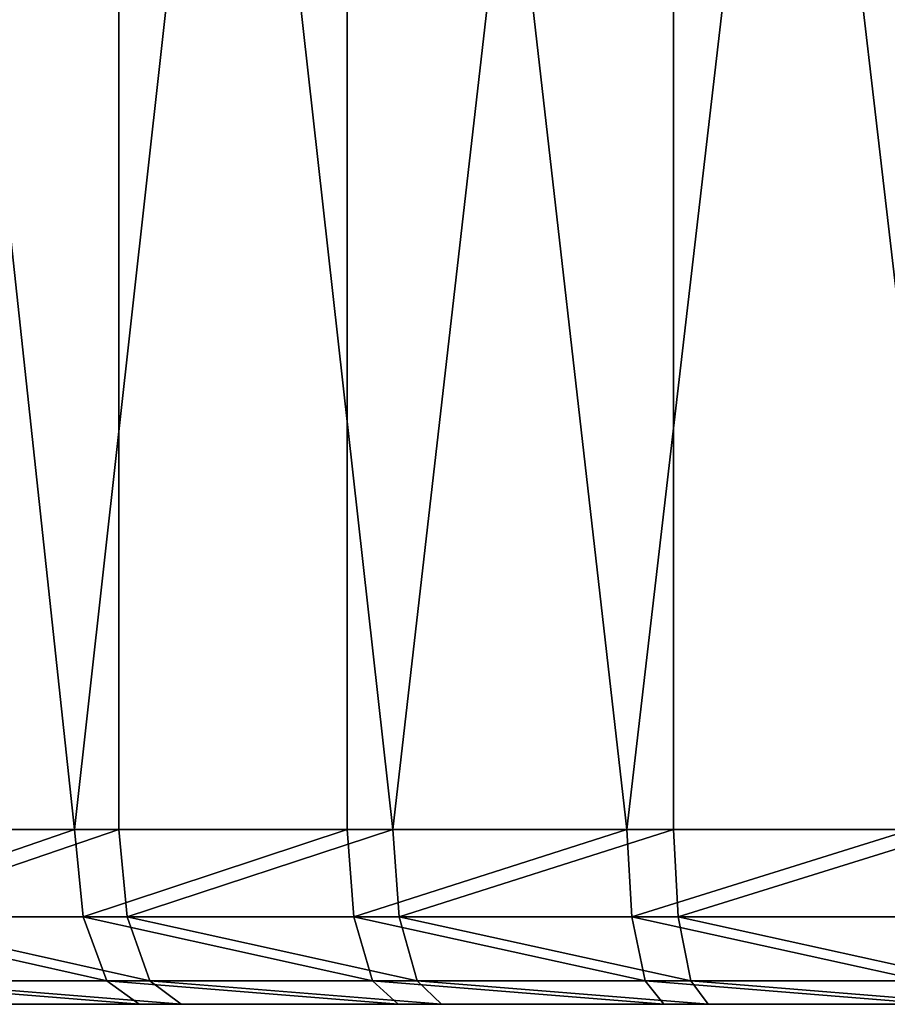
# Model space of a CAD drawing. Header units: millimetres. Extents: x 0 to 178, y -223 to 0.
# Tile 211 of 217: x 74 to 84, y -30 to -19. Entities that reach past the tile are written whole.
import ezdxf

# ---------------------------------------------------------------- set-up
doc = ezdxf.new("R2010")
doc.units = ezdxf.units.MM
doc.header["$LTSCALE"] = 25.4
doc.layers.get('0').update_dxf_attribs({"true_color": 0xff5454})

# ---------------------------------------------------------------- blocks, each defined once
blk = doc.blocks.new('VETRO-I-9132.STL#1')
at = {"color": 250, "true_color": 0x262626}
mesh = blk.add_polyface(dxfattribs=at)
corners = [(90.017, 239.983, -37.362), (86.981, 211.983, -36.054), (84.062, 239.983, -34.501)]
mesh.append_faces([[corners[k] for k in face] for face in [(0, 1, 2)]], dxfattribs={"color": 250})
mesh = blk.add_polyface(dxfattribs=at)
corners = [(89.51, 211.983, 37.164), (86.491, 239.983, 35.815), (86.491, 211.983, 35.815)]
mesh.append_faces([[corners[k] for k in face] for face in [(0, 1, 2)]], dxfattribs={"color": 250})
mesh = blk.add_polyface(dxfattribs=at)
corners = [(92.629, 239.983, 38.259), (86.491, 239.983, 35.815), (89.51, 211.983, 37.164)]
mesh.append_faces([[corners[k] for k in face] for face in [(0, 1, 2)]], dxfattribs={"color": 250})
mesh = blk.add_polyface(dxfattribs=at)
corners = [(90.017, 211.983, -37.362), (86.981, 211.983, -36.054), (90.017, 239.983, -37.362)]
mesh.append_faces([[corners[k] for k in face] for face in [(0, 1, 2)]], dxfattribs={"color": 250})
mesh = blk.add_polyface(dxfattribs=at)
corners = [(92.629, 239.983, 38.259), (89.51, 211.983, 37.164), (92.629, 211.983, 38.259)]
mesh.append_faces([[corners[k] for k in face] for face in [(0, 1, 2)]], dxfattribs={"color": 250})
mesh = blk.add_polyface(dxfattribs=at)
corners = [(96.362, 239.983, -39.204), (93.151, 211.983, -38.414), (90.017, 239.983, -37.362)]
mesh.append_faces([[corners[k] for k in face] for face in [(0, 1, 2)]], dxfattribs={"color": 250})
mesh = blk.add_polyface(dxfattribs=at)
corners = [(93.151, 211.983, -38.414), (90.017, 211.983, -37.362), (90.017, 239.983, -37.362)]
mesh.append_faces([[corners[k] for k in face] for face in [(0, 1, 2)]], dxfattribs={"color": 250})
mesh = blk.add_polyface(dxfattribs=at)
corners = [(95.829, 211.983, 39.092), (92.629, 239.983, 38.259), (92.629, 211.983, 38.259)]
mesh.append_faces([[corners[k] for k in face] for face in [(0, 1, 2)]], dxfattribs={"color": 250})
mesh = blk.add_polyface(dxfattribs=at)
corners = [(99.086, 239.983, 39.658), (92.629, 239.983, 38.259), (95.829, 211.983, 39.092)]
mesh.append_faces([[corners[k] for k in face] for face in [(0, 1, 2)]], dxfattribs={"color": 250})
mesh = blk.add_polyface(dxfattribs=at)
corners = [(96.362, 211.983, -39.204), (93.151, 211.983, -38.414), (96.362, 239.983, -39.204)]
mesh.append_faces([[corners[k] for k in face] for face in [(0, 1, 2)]], dxfattribs={"color": 250})
mesh = blk.add_polyface(dxfattribs=at)
corners = [(99.086, 239.983, 39.658), (95.829, 211.983, 39.092), (99.086, 211.983, 39.658)]
mesh.append_faces([[corners[k] for k in face] for face in [(0, 1, 2)]], dxfattribs={"color": 250})
mesh = blk.add_polyface(dxfattribs=at)
corners = [(102.923, 239.983, -39.976), (99.626, 211.983, -39.726), (96.362, 239.983, -39.204)]
mesh.append_faces([[corners[k] for k in face] for face in [(0, 1, 2)]], dxfattribs={"color": 250})
mesh = blk.add_polyface(dxfattribs=at)
corners = [(99.626, 211.983, -39.726), (96.362, 211.983, -39.204), (96.362, 239.983, -39.204)]
mesh.append_faces([[corners[k] for k in face] for face in [(0, 1, 2)]], dxfattribs={"color": 250})
mesh = blk.add_polyface(dxfattribs=at)
corners = [(86.611, 210.983, 35.575), (89.51, 211.983, 37.164), (86.491, 211.983, 35.815), (89.609, 210.983, 36.915)]
mesh.append_faces([[corners[k] for k in face] for face in [(0, 1, 2), (1, 0, 3)]], dxfattribs={"vtx0": -1, "color": 250})
mesh = blk.add_polyface(dxfattribs=at)
corners = [(90.017, 211.983, -37.362), (87.097, 210.983, -35.813), (86.981, 211.983, -36.054), (90.113, 210.983, -37.111)]
mesh.append_faces([[corners[k] for k in face] for face in [(0, 1, 2), (1, 0, 3)]], dxfattribs={"vtx0": -1, "color": 250})
mesh = blk.add_polyface(dxfattribs=at)
corners = [(89.609, 210.983, 36.915), (92.629, 211.983, 38.259), (89.51, 211.983, 37.164), (92.708, 210.983, 38.002)]
mesh.append_faces([[corners[k] for k in face] for face in [(0, 1, 2), (1, 0, 3)]], dxfattribs={"vtx0": -1, "color": 250})
mesh = blk.add_polyface(dxfattribs=at)
corners = [(93.151, 211.983, -38.414), (90.113, 210.983, -37.111), (90.017, 211.983, -37.362), (93.226, 210.983, -38.157)]
mesh.append_faces([[corners[k] for k in face] for face in [(0, 1, 2), (1, 0, 3)]], dxfattribs={"vtx0": -1, "color": 250})
mesh = blk.add_polyface(dxfattribs=at)
corners = [(92.708, 210.983, 38.002), (95.829, 211.983, 39.092), (92.629, 211.983, 38.259), (95.885, 210.983, 38.83)]
mesh.append_faces([[corners[k] for k in face] for face in [(0, 1, 2), (1, 0, 3)]], dxfattribs={"vtx0": -1, "color": 250})
mesh = blk.add_polyface(dxfattribs=at)
corners = [(96.362, 211.983, -39.204), (93.226, 210.983, -38.157), (93.151, 211.983, -38.414), (96.415, 210.983, -38.941)]
mesh.append_faces([[corners[k] for k in face] for face in [(0, 1, 2), (1, 0, 3)]], dxfattribs={"vtx0": -1, "color": 250})
mesh = blk.add_polyface(dxfattribs=at)
corners = [(95.885, 210.983, 38.83), (99.086, 211.983, 39.658), (95.829, 211.983, 39.092), (99.121, 210.983, 39.393)]
mesh.append_faces([[corners[k] for k in face] for face in [(0, 1, 2), (1, 0, 3)]], dxfattribs={"vtx0": -1, "color": 250})
mesh = blk.add_polyface(dxfattribs=at)
corners = [(99.626, 211.983, -39.726), (96.415, 210.983, -38.941), (96.362, 211.983, -39.204), (99.657, 210.983, -39.459)]
mesh.append_faces([[corners[k] for k in face] for face in [(0, 1, 2), (1, 0, 3)]], dxfattribs={"vtx0": -1, "color": 250})
mesh = blk.add_polyface(dxfattribs=at)
corners = [(89.88, 210.251, 36.235), (86.611, 210.983, 35.575), (86.937, 210.251, 34.92), (89.609, 210.983, 36.915)]
mesh.append_faces([[corners[k] for k in face] for face in [(0, 1, 2), (1, 0, 3)]], dxfattribs={"vtx0": -1, "color": 250})
mesh = blk.add_polyface(dxfattribs=at)
corners = [(90.374, 210.251, -36.428), (87.097, 210.983, -35.813), (90.113, 210.983, -37.111), (87.414, 210.251, -35.153)]
mesh.append_faces([[corners[k] for k in face] for face in [(0, 1, 2), (1, 0, 3)]], dxfattribs={"vtx0": -1, "color": 250})
mesh = blk.add_polyface(dxfattribs=at)
corners = [(92.921, 210.251, 37.302), (89.609, 210.983, 36.915), (89.88, 210.251, 36.235), (92.708, 210.983, 38.002)]
mesh.append_faces([[corners[k] for k in face] for face in [(0, 1, 2), (1, 0, 3)]], dxfattribs={"vtx0": -1, "color": 250})
mesh = blk.add_polyface(dxfattribs=at)
corners = [(93.43, 210.251, -37.454), (90.113, 210.983, -37.111), (93.226, 210.983, -38.157), (90.374, 210.251, -36.428)]
mesh.append_faces([[corners[k] for k in face] for face in [(0, 1, 2), (1, 0, 3)]], dxfattribs={"vtx0": -1, "color": 250})
mesh = blk.add_polyface(dxfattribs=at)
corners = [(96.04, 210.251, 38.115), (92.708, 210.983, 38.002), (92.921, 210.251, 37.302), (95.885, 210.983, 38.83)]
mesh.append_faces([[corners[k] for k in face] for face in [(0, 1, 2), (1, 0, 3)]], dxfattribs={"vtx0": -1, "color": 250})
mesh = blk.add_polyface(dxfattribs=at)
corners = [(96.56, 210.251, -38.224), (93.226, 210.983, -38.157), (96.415, 210.983, -38.941), (93.43, 210.251, -37.454)]
mesh.append_faces([[corners[k] for k in face] for face in [(0, 1, 2), (1, 0, 3)]], dxfattribs={"vtx0": -1, "color": 250})
mesh = blk.add_polyface(dxfattribs=at)
corners = [(99.216, 210.251, 38.667), (95.885, 210.983, 38.83), (96.04, 210.251, 38.115), (99.121, 210.983, 39.393)]
mesh.append_faces([[corners[k] for k in face] for face in [(0, 1, 2), (1, 0, 3)]], dxfattribs={"vtx0": -1, "color": 250})
mesh = blk.add_polyface(dxfattribs=at)
corners = [(99.743, 210.251, -38.732), (96.415, 210.983, -38.941), (99.657, 210.983, -39.459), (96.56, 210.251, -38.224)]
mesh.append_faces([[corners[k] for k in face] for face in [(0, 1, 2), (1, 0, 3)]], dxfattribs={"vtx0": -1, "color": 250})
mesh = blk.add_polyface(dxfattribs=at)
corners = [(90.25, 209.983, 35.306), (86.937, 210.251, 34.92), (87.382, 209.983, 34.024), (89.88, 210.251, 36.235)]
mesh.append_faces([[corners[k] for k in face] for face in [(0, 1, 2), (1, 0, 3)]], dxfattribs={"vtx0": -1, "color": 250})
mesh = blk.add_polyface(dxfattribs=at)
corners = [(90.732, 209.983, -35.494), (87.414, 210.251, -35.153), (90.374, 210.251, -36.428), (87.847, 209.983, -34.252)]
mesh.append_faces([[corners[k] for k in face] for face in [(0, 1, 2), (1, 0, 3)]], dxfattribs={"vtx0": -1, "color": 250})
mesh = blk.add_polyface(dxfattribs=at)
corners = [(93.213, 209.983, 36.346), (89.88, 210.251, 36.235), (90.25, 209.983, 35.306), (92.921, 210.251, 37.302)]
mesh.append_faces([[corners[k] for k in face] for face in [(0, 1, 2), (1, 0, 3)]], dxfattribs={"vtx0": -1, "color": 250})
mesh = blk.add_polyface(dxfattribs=at)
corners = [(93.709, 209.983, -36.493), (90.374, 210.251, -36.428), (93.43, 210.251, -37.454), (90.732, 209.983, -35.494)]
mesh.append_faces([[corners[k] for k in face] for face in [(0, 1, 2), (1, 0, 3)]], dxfattribs={"vtx0": -1, "color": 250})
mesh = blk.add_polyface(dxfattribs=at)
corners = [(96.252, 209.983, 37.137), (92.921, 210.251, 37.302), (93.213, 209.983, 36.346), (96.04, 210.251, 38.115)]
mesh.append_faces([[corners[k] for k in face] for face in [(0, 1, 2), (1, 0, 3)]], dxfattribs={"vtx0": -1, "color": 250})
mesh = blk.add_polyface(dxfattribs=at)
corners = [(96.759, 209.983, -37.243), (93.43, 210.251, -37.454), (96.56, 210.251, -38.224), (93.709, 209.983, -36.493)]
mesh.append_faces([[corners[k] for k in face] for face in [(0, 1, 2), (1, 0, 3)]], dxfattribs={"vtx0": -1, "color": 250})
mesh = blk.add_polyface(dxfattribs=at)
corners = [(99.347, 209.983, 37.675), (96.04, 210.251, 38.115), (96.252, 209.983, 37.137), (99.216, 210.251, 38.667)]
mesh.append_faces([[corners[k] for k in face] for face in [(0, 1, 2), (1, 0, 3)]], dxfattribs={"vtx0": -1, "color": 250})
mesh = blk.add_polyface(dxfattribs=at)
corners = [(99.86, 209.983, -37.739), (96.56, 210.251, -38.224), (99.743, 210.251, -38.732), (96.759, 209.983, -37.243)]
mesh.append_faces([[corners[k] for k in face] for face in [(0, 1, 2), (1, 0, 3)]], dxfattribs={"vtx0": -1, "color": 250})
mesh = blk.add_polyface(dxfattribs=at)
corners = [(106.132, 209.983, -37.956), (99.86, 209.983, -37.739), (102.992, 209.983, -37.977), (109.26, 209.983, -37.675), (96.759, 209.983, -37.243), (112.355, 209.983, -37.137), (93.709, 209.983, -36.493), (115.394, 209.983, -36.346), (90.732, 209.983, -35.494), (118.357, 209.983, -35.306), (87.847, 209.983, -34.252), (121.225, 209.983, -34.024), (85.075, 209.983, -32.776), (123.977, 209.983, -32.511), (82.434, 209.983, -31.076), (126.594, 209.983, -30.775), (79.942, 209.983, -29.164), (129.06, 209.983, -28.829), (77.617, 209.983, -27.052), (131.356, 209.983, -26.687), (75.474, 209.983, -24.756), (133.467, 209.983, -24.361), (73.528, 209.983, -22.291), (135.379, 209.983, -21.87), (71.793, 209.983, -19.673), (137.079, 209.983, -19.229), (70.279, 209.983, -16.921), (138.555, 209.983, -16.457), (68.998, 209.983, -14.054), (139.797, 209.983, -13.572), (67.958, 209.983, -11.09), (140.797, 209.983, -10.595), (67.166, 209.983, -8.051), (141.547, 209.983, -7.545), (66.628, 209.983, -4.957), (142.043, 209.983, -4.444), (66.348, 209.983, -1.829), (142.281, 209.983, -1.312), (66.326, 209.983, 1.312), (142.259, 209.983, 1.829), (66.564, 209.983, 4.444), (141.979, 209.983, 4.957), (67.06, 209.983, 7.545), (141.441, 209.983, 8.051), (67.81, 209.983, 10.595), (140.649, 209.983, 11.09), (68.81, 209.983, 13.572), (139.609, 209.983, 14.054), (70.052, 209.983, 16.457), (138.328, 209.983, 16.921), (71.528, 209.983, 19.229), (136.814, 209.983, 19.673), (73.228, 209.983, 21.87), (135.079, 209.983, 22.291), (75.14, 209.983, 24.361), (133.133, 209.983, 24.756), (77.251, 209.983, 26.687), (130.99, 209.983, 27.052), (79.547, 209.983, 28.829), (128.665, 209.983, 29.164), (82.013, 209.983, 30.775), (126.173, 209.983, 31.076), (84.63, 209.983, 32.511), (123.532, 209.983, 32.776), (87.382, 209.983, 34.024), (120.76, 209.983, 34.252), (90.25, 209.983, 35.306), (117.876, 209.983, 35.494), (93.213, 209.983, 36.346), (114.898, 209.983, 36.493), (96.252, 209.983, 37.137), (111.848, 209.983, 37.243), (99.347, 209.983, 37.675), (108.747, 209.983, 37.739), (102.475, 209.983, 37.956), (105.615, 209.983, 37.977)]
mesh.append_faces([[corners[k] for k in face] for face in [(0, 1, 2), (74, 73, 75)]], dxfattribs={"vtx0": -1, "color": 250})
mesh.append_faces([[corners[k] for k in face] for face in [(1, 3, 4), (4, 5, 6), (6, 7, 8), (8, 9, 10), (10, 11, 12), (12, 13, 14), (14, 15, 16), (16, 17, 18), (18, 19, 20), (20, 21, 22), (22, 23, 24), (24, 25, 26), (26, 27, 28), (28, 29, 30), (30, 31, 32), (32, 33, 34), (34, 35, 36), (36, 37, 38), (38, 39, 40), (40, 41, 42), (42, 43, 44), (44, 45, 46), (46, 47, 48), (48, 49, 50), (50, 51, 52), (52, 53, 54), (54, 55, 56), (56, 57, 58), (58, 59, 60), (60, 61, 62), (62, 63, 64), (64, 65, 66), (66, 67, 68), (68, 69, 70), (70, 71, 72), (72, 73, 74)]], dxfattribs={"vtx0": -1, "vtx1": -1, "color": 250})
mesh.append_faces([[corners[k] for k in face] for face in [(1, 0, 3), (4, 3, 5), (6, 5, 7), (8, 7, 9), (10, 9, 11), (12, 11, 13), (14, 13, 15), (16, 15, 17), (18, 17, 19), (20, 19, 21), (22, 21, 23), (24, 23, 25), (26, 25, 27), (28, 27, 29), (30, 29, 31), (32, 31, 33), (34, 33, 35), (36, 35, 37), (38, 37, 39), (40, 39, 41), (42, 41, 43), (44, 43, 45), (46, 45, 47), (48, 47, 49), (50, 49, 51), (52, 51, 53), (54, 53, 55), (56, 55, 57), (58, 57, 59), (60, 59, 61), (62, 61, 63), (64, 63, 65), (66, 65, 67), (68, 67, 69), (70, 69, 71), (72, 71, 73)]], dxfattribs={"vtx0": -1, "vtx2": -1, "color": 250})

msp = doc.modelspace()

# ---------------------------------------------------------------- block references
at = {"color": 0}
msp.add_blockref('VETRO-I-9132.STL#1', (-15.066, -239.983, 385.38), dxfattribs=at)

doc.saveas('drawing.dxf')
